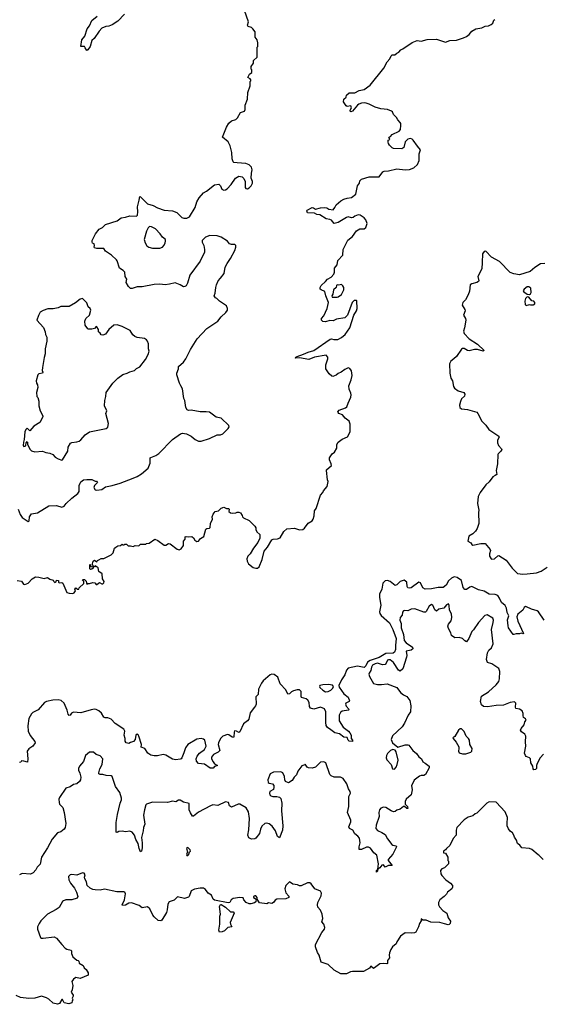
# Model space of a CAD drawing. Extents: x 2323203 to 2567568, y 883585 to 1022917.
# Tile 208 of 256: x 2505355 to 2511564, y 983652 to 995372. Entities that reach past the tile are written whole.
import ezdxf

# ---------------------------------------------------------------- set-up
doc = ezdxf.new("R2010")
doc.units = 0

msp = doc.modelspace()

# ---------------------------------------------------------------- linework, layer by layer
at = {"layer": '0CON10XD'}
for points in [[(2506604, 995436), (2506524, 995356), (2506455, 995312), (2506415, 995296), (2506379, 995291), (2506335, 995270), (2506300, 995235), (2506240, 995150), (2506216, 995125), (2506196, 995055), (2506165, 995013), (2506155, 995007), (2506136, 995036), (2506125, 995052), (2506083, 995055), (2506095, 995132), (2506131, 995175), (2506160, 995265), (2506185, 995298), (2506216, 995364), (2506276, 995415)], [(2507871, 993411), (2507923, 993486), (2507965, 993510), (2508002, 993502), (2508023, 993483), (2508039, 993445), (2508040, 993375), (2508045, 993362), (2508065, 993359), (2508085, 993369), (2508111, 993395), (2508127, 993425), (2508127, 993445), (2508112, 993485), (2508114, 993546), (2508124, 993585), (2508114, 993615), (2508085, 993645), (2508045, 993662), (2507945, 993667), (2507905, 993673), (2507895, 993682), (2507883, 993715), (2507882, 993792), (2507862, 993872), (2507835, 993920), (2507770, 993975), (2507818, 994092), (2507845, 994140), (2507875, 994170), (2507926, 994184), (2507948, 994205), (2507984, 994266), (2508030, 994285), (2508038, 994305), (2508040, 994355), (2508068, 994425), (2508072, 994505), (2508100, 994585), (2508100, 994635), (2508107, 994643), (2508107, 994657), (2508099, 994669), (2508072, 994685), (2508090, 994725), (2508118, 994745), (2508120, 994775), (2508110, 994785), (2508110, 994815), (2508140, 994855), (2508140, 994885), (2508180, 994925), (2508180, 995045), (2508190, 995055), (2508190, 995095), (2508182, 995132), (2508160, 995165), (2508157, 995227), (2508130, 995265), (2508115, 995278), (2508075, 995293), (2508068, 995305), (2508080, 995345), (2508033, 995483)], [(2505325, 988698), (2505378, 988688), (2505402, 988652), (2505415, 988648), (2505456, 988664), (2505503, 988715), (2505545, 988740), (2505585, 988737), (2505645, 988720), (2505685, 988732), (2505715, 988712), (2505755, 988700), (2505760, 988685), (2505775, 988672), (2505788, 988682), (2505795, 988700), (2505818, 988698), (2505818, 988678), (2505825, 988670), (2505855, 988672), (2505868, 988665), (2505917, 988555), (2505945, 988544), (2505989, 988541), (2506005, 988550), (2506020, 988575), (2506012, 988595), (2506025, 988610), (2506042, 988592), (2506058, 988592), (2506062, 988608), (2506118, 988662), (2506120, 988685), (2506102, 988702), (2506105, 988710), (2506125, 988710), (2506145, 988690), (2506155, 988650), (2506165, 988660), (2506185, 988660), (2506225, 988672), (2506248, 988668), (2506265, 988650), (2506275, 988650), (2506305, 988672), (2506335, 988658), (2506345, 988658), (2506355, 988668), (2506362, 988685), (2506340, 988715), (2506338, 988775), (2506298, 988805), (2506289, 988849), (2506255, 988870), (2506245, 988860), (2506230, 988860), (2506230, 988845), (2506215, 988830), (2506198, 988828), (2506190, 988835), (2506190, 988885), (2506195, 988890), (2506202, 988862), (2506230, 988860), (2506230, 988875), (2506222, 988882), (2506220, 988895), (2506230, 988925), (2506245, 988940), (2506275, 988920), (2506282, 988935), (2506297, 988943), (2506325, 988958), (2506355, 988960), (2506446, 989004), (2506467, 989025), (2506485, 989080), (2506500, 989095), (2506525, 989108), (2506555, 989112), (2506575, 989130), (2506585, 989120), (2506595, 989120), (2506605, 989130), (2506625, 989130), (2506645, 989110), (2506675, 989110), (2506705, 989100), (2506728, 989112), (2506775, 989110), (2506795, 989130), (2506855, 989130), (2506863, 989137), (2506895, 989142), (2506965, 989187), (2507001, 989171), (2507075, 989116), (2507095, 989119), (2507125, 989136), (2507145, 989133), (2507228, 989068), (2507255, 989061), (2507276, 989075), (2507304, 989115), (2507306, 989165), (2507325, 989190), (2507325, 989218), (2507335, 989222), (2507365, 989218), (2507405, 989222), (2507426, 989206), (2507440, 989175), (2507465, 989162), (2507484, 989166), (2507507, 989195), (2507548, 989222), (2507572, 989308), (2507583, 989317), (2507615, 989320), (2507622, 989328), (2507627, 989375), (2507650, 989425), (2507647, 989455), (2507658, 989485), (2507682, 989518), (2507720, 989525), (2507753, 989557), (2507785, 989568), (2507815, 989552), (2507840, 989555), (2507848, 989545), (2507845, 989520), (2507865, 989503), (2507885, 989498), (2507927, 989503), (2507945, 989512), (2507965, 989512), (2507985, 989502), (2508005, 989470), (2508008, 989455), (2508021, 989441), (2508085, 989410), (2508153, 989345), (2508166, 989325), (2508166, 989305), (2508179, 989275), (2508214, 989244), (2508215, 989200), (2508191, 989149), (2508138, 989082), (2508098, 989015), (2508071, 988985), (2508059, 988955), (2508062, 988925), (2508079, 988895), (2508133, 988853), (2508165, 988844), (2508185, 988845), (2508205, 988859), (2508241, 988945), (2508264, 989046), (2508305, 989095), (2508355, 989180), (2508372, 989189), (2508425, 989194), (2508454, 989205), (2508500, 989280), (2508535, 989312), (2508625, 989318), (2508685, 989301), (2508725, 989302), (2508745, 989319), (2508789, 989381), (2508835, 989408), (2508850, 989425), (2508859, 989465), (2508863, 989525), (2508884, 989555), (2508936, 989714), (2508962, 989745), (2508970, 989765), (2509016, 989815), (2509028, 989875), (2509020, 989895), (2509006, 990005), (2509009, 990015), (2509066, 990065), (2509064, 990085), (2509041, 990135), (2509044, 990155), (2509075, 990206), (2509104, 990225), (2509130, 990270), (2509129, 990315), (2509144, 990345), (2509192, 990378), (2509256, 990405), (2509287, 990465), (2509289, 990559), (2509276, 990595), (2509228, 990628), (2509198, 990668), (2509155, 990686), (2509144, 990695), (2509142, 990705), (2509157, 990723), (2509235, 990752), (2509248, 990765), (2509266, 990806), (2509295, 990878), (2509299, 990905), (2509297, 990927), (2509276, 990975), (2509272, 991015), (2509302, 991085), (2509314, 991135), (2509304, 991194), (2509285, 991222), (2509265, 991228), (2509225, 991208), (2509180, 991175), (2509145, 991160), (2509121, 991139), (2509084, 991124), (2509069, 991129), (2509037, 991157), (2509001, 991215), (2509000, 991265), (2509024, 991335), (2509023, 991355), (2509005, 991377), (2508865, 991357), (2508795, 991329), (2508685, 991347), (2508640, 991345), (2508642, 991355), (2508658, 991365), (2508735, 991390), (2508787, 991415), (2508855, 991435), (2509052, 991568), (2509065, 991572), (2509094, 991566), (2509140, 991565), (2509185, 991590), (2509228, 991625), (2509283, 991705), (2509332, 991855), (2509363, 991907), (2509372, 991935), (2509370, 992025), (2509365, 992030), (2509335, 992028), (2509314, 992005), (2509258, 991855), (2509226, 991824), (2509125, 991808), (2509085, 991788), (2509045, 991792), (2508995, 991776), (2508965, 991778), (2508947, 991797), (2508949, 991815), (2508974, 991846), (2509017, 991935), (2509032, 992005), (2508998, 992085), (2508988, 992138), (2508942, 992155), (2508933, 992165), (2508932, 992185), (2508945, 992208), (2508996, 992254), (2509020, 992285), (2509062, 992308), (2509095, 992342), (2509104, 992365), (2509102, 992415), (2509134, 992456), (2509143, 992505), (2509200, 992570), (2509206, 992635), (2509261, 992749), (2509318, 992792), (2509365, 992857), (2509405, 992882), (2509455, 992882), (2509475, 992900), (2509493, 992945), (2509475, 992990), (2509455, 993012), (2509406, 993046), (2509385, 993049), (2509345, 993033), (2509323, 993017), (2509305, 993014), (2509265, 993024), (2509245, 993019), (2509145, 992960), (2509098, 992948), (2509068, 992985), (2509048, 992995), (2509005, 993001), (2508928, 993048), (2508892, 993055), (2508865, 993069), (2508780, 993075), (2508772, 993095), (2508778, 993105), (2508836, 993136), (2508854, 993134), (2508875, 993118), (2508935, 993134), (2508985, 993138), (2509012, 993132), (2509036, 993116), (2509085, 993110), (2509108, 993135), (2509123, 993167), (2509176, 993214), (2509215, 993236), (2509255, 993246), (2509305, 993257), (2509355, 993295), (2509376, 993394), (2509399, 993425), (2509404, 993455), (2509423, 993475), (2509515, 993500), (2509635, 993500), (2509677, 993563), (2509695, 993570), (2509745, 993572), (2509846, 993596), (2509945, 993586), (2509995, 993588), (2510045, 993607), (2510092, 993648), (2510112, 993695), (2510111, 993775), (2510127, 993825), (2510090, 993865), (2510039, 993939), (2510025, 993950), (2510005, 993958), (2509975, 993950), (2509943, 993917), (2509928, 993852), (2509905, 993836), (2509805, 993838), (2509790, 993845), (2509755, 993880), (2509745, 993900), (2509740, 993915), (2509743, 993937), (2509760, 993945), (2509758, 993958), (2509750, 993965), (2509752, 993975), (2509768, 993982), (2509790, 994005), (2509872, 994045), (2509888, 994065), (2509892, 994112), (2509892, 994135), (2509885, 994150), (2509855, 994180), (2509839, 994209), (2509804, 994244), (2509792, 994275), (2509782, 994285), (2509733, 994303), (2509655, 994311), (2509585, 994330), (2509513, 994367), (2509480, 994380), (2509455, 994382), (2509425, 994378), (2509392, 994365), (2509375, 994353), (2509315, 994284), (2509297, 994277), (2509288, 994285), (2509288, 994295), (2509306, 994324), (2509298, 994345), (2509255, 994340), (2509240, 994345), (2509208, 994395), (2509212, 994425), (2509242, 994448), (2509247, 994475), (2509275, 994503), (2509345, 994503), (2509395, 994528), (2509455, 994541), (2509526, 994594), (2509688, 994795), (2509731, 994869), (2509760, 994905), (2509777, 994943), (2509788, 994952), (2509820, 994955), (2509846, 994974), (2509867, 994985), (2509893, 995015), (2509915, 995024), (2510025, 995101), (2510085, 995125), (2510135, 995118), (2510205, 995137), (2510315, 995140), (2510425, 995103), (2510476, 995124), (2510555, 995130), (2510637, 995155), (2510675, 995173), (2510705, 995195), (2510735, 995234), (2510785, 995264), (2510855, 995277), (2510895, 995296), (2510935, 995299), (2510968, 995315), (2510985, 995330), (2511000, 995365), (2511011, 995375)], [(2505336, 989545), (2505362, 989482), (2505385, 989448), (2505455, 989400), (2505468, 989405), (2505472, 989455), (2505495, 989492), (2505568, 989502), (2505704, 989586), (2505795, 989590), (2505855, 989570), (2505885, 989580), (2505910, 989615), (2505975, 989678), (2506049, 989731), (2506062, 989755), (2506064, 989826), (2506074, 989855), (2506085, 989873), (2506115, 989893), (2506155, 989900), (2506215, 989899), (2506255, 989878), (2506268, 989878), (2506280, 989865), (2506244, 989826), (2506238, 989805), (2506255, 989777), (2506275, 989770), (2506332, 989778), (2506375, 989810), (2506455, 989828), (2506550, 989855), (2506705, 989914), (2506755, 989934), (2506805, 989966), (2506886, 990034), (2506910, 990095), (2506910, 990155), (2506915, 990162), (2506975, 990183), (2507012, 990208), (2507175, 990376), (2507268, 990442), (2507295, 990450), (2507342, 990442), (2507398, 990415), (2507445, 990377), (2507485, 990357), (2507515, 990354), (2507615, 990387), (2507705, 990430), (2507745, 990430), (2507775, 990443), (2507838, 990505), (2507848, 990525), (2507845, 990540), (2507755, 990630), (2507692, 990642), (2507615, 990701), (2507575, 990704), (2507505, 990706), (2507395, 990723), (2507365, 990720), (2507347, 990727), (2507333, 990755), (2507319, 990839), (2507308, 990865), (2507295, 990980), (2507272, 991012), (2507258, 991045), (2507227, 991145), (2507227, 991165), (2507247, 991215), (2507246, 991244), (2507305, 991297), (2507334, 991336), (2507387, 991445), (2507468, 991572), (2507583, 991695), (2507713, 991785), (2507753, 991835), (2507807, 991885), (2507827, 991915), (2507828, 991935), (2507816, 991966), (2507735, 992022), (2507700, 992055), (2507685, 992060), (2507672, 992085), (2507682, 992115), (2507688, 992185), (2507697, 992215), (2507716, 992264), (2507747, 992295), (2507788, 992352), (2507801, 992425), (2507825, 992472), (2507865, 992528), (2507916, 992625), (2507929, 992665), (2507927, 992685), (2507915, 992696), (2507875, 992696), (2507854, 992704), (2507827, 992737), (2507755, 992785), (2507705, 992800), (2507618, 992802), (2507568, 992785), (2507529, 992745), (2507526, 992725), (2507546, 992685), (2507557, 992637), (2507557, 992603), (2507502, 992498), (2507379, 992331), (2507351, 992235), (2507336, 992205), (2507322, 992195), (2507305, 992194), (2507266, 992216), (2507205, 992239), (2507137, 992223), (2507085, 992218), (2507025, 992225), (2506955, 992219), (2506815, 992194), (2506755, 992191), (2506695, 992171), (2506675, 992171), (2506652, 992195), (2506623, 992245), (2506629, 992285), (2506609, 992315), (2506608, 992365), (2506588, 992388), (2506543, 992415), (2506515, 992501), (2506506, 992515), (2506450, 992570), (2506377, 992617), (2506355, 992647), (2506275, 992647), (2506247, 992655), (2506242, 992665), (2506246, 992686), (2506240, 992705), (2506223, 992713), (2506217, 992727), (2506219, 992745), (2506258, 992825), (2506303, 992877), (2506340, 992900), (2506377, 992933), (2506515, 992978), (2506565, 993014), (2506615, 993022), (2506665, 993036), (2506745, 993033), (2506756, 993044), (2506762, 993085), (2506756, 993145), (2506779, 993225), (2506785, 993267), (2506795, 993263), (2506875, 993182), (2506945, 993161), (2506995, 993134), (2507075, 993106), (2507175, 993097), (2507225, 993076), (2507285, 993018), (2507308, 993008), (2507345, 993008), (2507375, 993026), (2507445, 993135), (2507465, 993205), (2507490, 993250), (2507545, 993311), (2507580, 993330), (2507675, 993407), (2507725, 993414), (2507744, 993395), (2507762, 993355), (2507785, 993342), (2507805, 993346), (2507825, 993359), (2507871, 993411)], [(2506935, 992651), (2507025, 992652), (2507054, 992666), (2507073, 992687), (2507088, 992715), (2507092, 992735), (2507089, 992755), (2507056, 992785), (2507029, 992825), (2506972, 992882), (2506925, 992907), (2506901, 992909), (2506886, 992894), (2506864, 992855), (2506838, 992755), (2506847, 992715), (2506870, 992680), (2506893, 992663), (2506935, 992651)], [(2511605, 992472), (2511555, 992465), (2511485, 992422), (2511432, 992375), (2511305, 992336), (2511235, 992346), (2511195, 992364), (2511065, 992493), (2510971, 992545), (2510905, 992615), (2510885, 992614), (2510864, 992586), (2510859, 992481), (2510854, 992405), (2510810, 992315), (2510819, 992265), (2510815, 992257), (2510796, 992245), (2510735, 992228), (2510719, 992215), (2510708, 992142), (2510694, 992096), (2510663, 992037), (2510631, 992005), (2510621, 991975), (2510654, 991924), (2510656, 991905), (2510636, 991855), (2510662, 991815), (2510665, 991795), (2510651, 991705), (2510638, 991665), (2510644, 991635), (2510704, 991574), (2510805, 991510), (2510883, 991435), (2510873, 991427), (2510805, 991445), (2510767, 991447), (2510705, 991429), (2510685, 991435), (2510645, 991459), (2510625, 991458), (2510615, 991452), (2510556, 991364), (2510521, 991335), (2510485, 991306), (2510473, 991275), (2510474, 991166), (2510488, 991105), (2510505, 991073), (2510519, 991005), (2510531, 990985), (2510575, 990954), (2510643, 990933), (2510652, 990915), (2510649, 990891), (2510615, 990858), (2510602, 990828), (2510591, 990785), (2510594, 990755), (2510615, 990741), (2510685, 990734), (2510795, 990699), (2510809, 990685), (2510854, 990594), (2510905, 990546), (2510938, 990495), (2511058, 990415), (2511064, 990405), (2511042, 990365), (2511044, 990336), (2511054, 990304), (2511090, 990265), (2511092, 990255), (2511083, 990235), (2511050, 990205), (2511047, 990195), (2511044, 990085), (2511028, 990005), (2511033, 989957), (2511014, 989946), (2510985, 989930), (2510945, 989872), (2510905, 989836), (2510836, 989745), (2510814, 989695), (2510806, 989615), (2510821, 989535), (2510816, 989505), (2510819, 989375), (2510799, 989315), (2510780, 989285), (2510748, 989252), (2510701, 989225), (2510691, 989165), (2510724, 989145), (2510735, 989125), (2510748, 989118), (2510845, 989139), (2510895, 989138), (2510957, 989065), (2510960, 989055), (2510946, 989015), (2510946, 988985), (2510967, 988955), (2510975, 988950), (2511006, 988954), (2511045, 988990), (2511060, 988995), (2511145, 988939), (2511216, 988845), (2511282, 988782), (2511345, 988772), (2511395, 988778), (2511505, 988789), (2511564, 988806), (2511635, 988857)], [(2509135, 992068), (2509145, 992072), (2509185, 992103), (2509212, 992155), (2509214, 992185), (2509203, 992205), (2509185, 992220), (2509153, 992213), (2509135, 992217), (2509125, 992210), (2509123, 992185), (2509092, 992155), (2509082, 992105), (2509070, 992085), (2509075, 992070), (2509135, 992068)], [(2511425, 992103), (2511435, 992108), (2511443, 992125), (2511439, 992175), (2511415, 992194), (2511395, 992194), (2511359, 992165), (2511348, 992145), (2511354, 992134), (2511396, 992106), (2511425, 992103)], [(2505855, 990131), (2505865, 990134), (2505927, 990235), (2505932, 990285), (2505960, 990330), (2505975, 990339), (2506035, 990346), (2506065, 990356), (2506085, 990371), (2506135, 990431), (2506185, 990466), (2506385, 990506), (2506405, 990520), (2506414, 990565), (2506380, 990685), (2506392, 990715), (2506366, 990775), (2506368, 990838), (2506379, 990885), (2506383, 990935), (2506465, 991047), (2506525, 991106), (2506583, 991147), (2506635, 991164), (2506665, 991181), (2506720, 991195), (2506745, 991222), (2506785, 991242), (2506851, 991329), (2506883, 991387), (2506898, 991425), (2506887, 991455), (2506887, 991515), (2506876, 991546), (2506863, 991563), (2506839, 991579), (2506755, 991590), (2506725, 991600), (2506701, 991621), (2506672, 991672), (2506575, 991721), (2506515, 991740), (2506474, 991736), (2506415, 991686), (2506375, 991627), (2506345, 991618), (2506325, 991622), (2506312, 991642), (2506292, 991655), (2506292, 991685), (2506275, 991718), (2506265, 991720), (2506245, 991698), (2506215, 991688), (2506175, 991687), (2506165, 991692), (2506136, 991736), (2506129, 991785), (2506144, 991815), (2506186, 991855), (2506201, 991915), (2506193, 991935), (2506170, 991955), (2506153, 992003), (2506102, 992052), (2506075, 992047), (2506018, 992002), (2505945, 991960), (2505845, 991959), (2505815, 991944), (2505755, 991930), (2505689, 991931), (2505635, 991912), (2505601, 991889), (2505578, 991852), (2505560, 991795), (2505637, 991707), (2505657, 991657), (2505662, 991625), (2505680, 991595), (2505678, 991545), (2505658, 991455), (2505660, 991395), (2505647, 991353), (2505626, 991234), (2505624, 991195), (2505632, 991175), (2505628, 991165), (2505585, 991156), (2505572, 991145), (2505550, 991075), (2505554, 991044), (2505567, 991025), (2505572, 990995), (2505557, 990935), (2505560, 990885), (2505570, 990875), (2505583, 990833), (2505583, 990775), (2505600, 990715), (2505632, 990655), (2505632, 990645), (2505594, 990576), (2505522, 990535), (2505475, 990480), (2505445, 990510), (2505427, 990495), (2505416, 990465), (2505410, 990375), (2505400, 990345), (2505398, 990305), (2505405, 990292), (2505420, 990295), (2505428, 990305), (2505433, 990337), (2505445, 990350), (2505450, 990345), (2505450, 990315), (2505482, 990255), (2505495, 990242), (2505535, 990228), (2505625, 990237), (2505665, 990222), (2505715, 990214), (2505748, 990195), (2505776, 990166), (2505814, 990144), (2505855, 990131)], [(2511385, 991972), (2511425, 991982), (2511435, 991978), (2511465, 991980), (2511485, 991990), (2511488, 992005), (2511475, 992020), (2511450, 992025), (2511415, 992068), (2511395, 992072), (2511376, 992054), (2511369, 992021), (2511373, 991983), (2511385, 991972)], [(2511168, 988158), (2511163, 988227), (2511176, 988275), (2511158, 988315), (2511149, 988369), (2511135, 988398), (2511089, 988435), (2511068, 988485), (2511045, 988518), (2511015, 988532), (2510945, 988536), (2510885, 988571), (2510815, 988584), (2510735, 988624), (2510715, 988618), (2510675, 988589), (2510655, 988588), (2510634, 988614), (2510615, 988696), (2510563, 988733), (2510525, 988739), (2510495, 988723), (2510458, 988692), (2510430, 988640), (2510395, 988613), (2510335, 988614), (2510255, 988596), (2510183, 988593), (2510155, 988609), (2510125, 988669), (2510105, 988678), (2510015, 988611), (2509995, 988604), (2509975, 988610), (2509966, 988625), (2509964, 988675), (2509931, 988701), (2509885, 988686), (2509845, 988644), (2509825, 988637), (2509763, 988683), (2509735, 988696), (2509705, 988691), (2509679, 988665), (2509666, 988595), (2509639, 988535), (2509638, 988495), (2509652, 988405), (2509636, 988325), (2509642, 988302), (2509659, 988279), (2509755, 988191), (2509795, 988112), (2509836, 988005), (2509827, 987923), (2509828, 987875), (2509817, 987845), (2509799, 987831), (2509715, 987828), (2509635, 987781), (2509525, 987745), (2509495, 987725), (2509475, 987681), (2509455, 987662), (2509375, 987676), (2509265, 987655), (2509245, 987628), (2509225, 987575), (2509186, 987515), (2509153, 987445), (2509157, 987427), (2509215, 987346), (2509266, 987306), (2509280, 987265), (2509278, 987255), (2509238, 987235), (2509234, 987225), (2509241, 987201), (2509277, 987163), (2509270, 987155), (2509195, 987141), (2509172, 987125), (2509156, 987095), (2509156, 987026), (2509205, 986949), (2509268, 986905), (2509284, 986885), (2509299, 986855), (2509302, 986815), (2509318, 986795), (2509315, 986780), (2509275, 986783), (2509263, 986795), (2509255, 986828), (2509215, 986833), (2509160, 986870), (2509105, 986882), (2509060, 986920), (2509018, 986948), (2509005, 986972), (2508998, 987005), (2508998, 987135), (2508985, 987169), (2508935, 987189), (2508855, 987166), (2508817, 987177), (2508805, 987195), (2508799, 987245), (2508784, 987274), (2508767, 987287), (2508709, 987305), (2508704, 987315), (2508706, 987375), (2508687, 987397), (2508657, 987397), (2508616, 987385), (2508589, 987371), (2508565, 987348), (2508545, 987345), (2508522, 987395), (2508456, 987465), (2508427, 987547), (2508385, 987579), (2508355, 987583), (2508335, 987572), (2508255, 987502), (2508232, 987475), (2508199, 987405), (2508195, 987340), (2508165, 987310), (2508171, 987225), (2508164, 987205), (2508150, 987190), (2508097, 987123), (2508081, 987045), (2508065, 987025), (2508021, 986989), (2507975, 986894), (2507965, 986888), (2507935, 986904), (2507913, 986907), (2507907, 986893), (2507906, 986835), (2507901, 986829), (2507885, 986831), (2507845, 986860), (2507828, 986862), (2507775, 986843), (2507747, 986815), (2507720, 986765), (2507716, 986745), (2507739, 986675), (2507716, 986655), (2507661, 986625), (2507640, 986595), (2507640, 986575), (2507657, 986537), (2507675, 986516), (2507708, 986495), (2507675, 986482), (2507658, 986462), (2507623, 986463), (2507555, 986510), (2507485, 986519), (2507459, 986545), (2507456, 986575), (2507466, 986605), (2507495, 986642), (2507554, 986685), (2507573, 986725), (2507558, 986798), (2507545, 986808), (2507515, 986814), (2507465, 986810), (2507356, 986745), (2507327, 986705), (2507309, 986645), (2507284, 986586), (2507276, 986574), (2507265, 986570), (2507215, 986564), (2507175, 986571), (2507095, 986616), (2507065, 986624), (2506995, 986610), (2506955, 986610), (2506915, 986619), (2506880, 986640), (2506845, 986696), (2506802, 986712), (2506804, 986745), (2506775, 986842), (2506765, 986859), (2506754, 986866), (2506737, 986855), (2506728, 986805), (2506711, 986779), (2506675, 986770), (2506655, 986757), (2506623, 986763), (2506612, 986785), (2506611, 986815), (2506597, 986855), (2506606, 986905), (2506595, 986927), (2506493, 986995), (2506445, 987047), (2506405, 987063), (2506373, 987063), (2506355, 987070), (2506329, 987119), (2506297, 987147), (2506265, 987162), (2506245, 987165), (2506205, 987159), (2506085, 987122), (2505995, 987131), (2505974, 987116), (2505955, 987093), (2505945, 987091), (2505932, 987105), (2505922, 987152), (2505885, 987235), (2505849, 987269), (2505815, 987277), (2505749, 987271), (2505675, 987257), (2505651, 987245), (2505574, 987156), (2505513, 987127), (2505495, 987111), (2505464, 987055), (2505451, 986965), (2505456, 986905), (2505481, 986851), (2505535, 986782), (2505541, 986765), (2505511, 986725), (2505466, 986694), (2505444, 986666), (2505451, 986575), (2505447, 986533), (2505406, 986546), (2505375, 986550), (2505370, 986535), (2505355, 986530)], [(2511589, 986631), (2511550, 986585), (2511513, 986517), (2511506, 986495), (2511505, 986460), (2511495, 986447), (2511475, 986444), (2511466, 986456), (2511461, 986485), (2511439, 986525), (2511436, 986575), (2511425, 986586), (2511385, 986603), (2511374, 986615), (2511365, 986640), (2511378, 986725), (2511374, 986775), (2511380, 986845), (2511367, 986867), (2511329, 986895), (2511318, 986915), (2511324, 986935), (2511360, 986980), (2511369, 987015), (2511382, 987035), (2511375, 987052), (2511351, 987065), (2511348, 987088), (2511349, 987115), (2511337, 987145), (2511305, 987164), (2511262, 987175), (2511257, 987187), (2511259, 987235), (2511245, 987251), (2511195, 987244), (2511115, 987212), (2511025, 987209), (2510925, 987192), (2510875, 987196), (2510850, 987215), (2510842, 987255), (2510850, 987320), (2510935, 987370), (2511027, 987453), (2511057, 987493), (2511068, 987525), (2511070, 987615), (2511059, 987649), (2510974, 987704), (2510922, 987722), (2510911, 987755), (2510923, 987837), (2510941, 987869), (2510972, 987895), (2510989, 987941), (2510969, 988115), (2510991, 988195), (2510994, 988225), (2510985, 988250), (2510919, 988289), (2510891, 988279), (2510815, 988196), (2510755, 988109), (2510735, 988090), (2510701, 988005), (2510675, 987968), (2510655, 987977), (2510626, 988006), (2510585, 988020), (2510535, 988013), (2510495, 988042), (2510488, 988075), (2510459, 988125), (2510452, 988155), (2510458, 988175), (2510489, 988215), (2510499, 988255), (2510495, 988298), (2510470, 988345), (2510468, 988398), (2510458, 988418), (2510435, 988409), (2510402, 988368), (2510345, 988357), (2510315, 988333), (2510295, 988349), (2510272, 988402), (2510255, 988412), (2510228, 988392), (2510195, 988327), (2510185, 988318), (2510165, 988319), (2510059, 988359), (2510015, 988354), (2509976, 988336), (2509935, 988341), (2509924, 988335), (2509912, 988318), (2509906, 988285), (2509884, 988255), (2509879, 988225), (2509895, 988185), (2509894, 988135), (2509924, 988055), (2509932, 987982), (2509955, 987954), (2510032, 987905), (2510036, 987885), (2510014, 987866), (2509956, 987854), (2509964, 987805), (2509961, 987785), (2509915, 987645), (2509885, 987617), (2509865, 987629), (2509805, 987722), (2509765, 987751), (2509745, 987753), (2509733, 987747), (2509719, 987711), (2509704, 987696), (2509674, 987694), (2509615, 987711), (2509588, 987705), (2509555, 987687), (2509543, 987665), (2509535, 987625), (2509514, 987595), (2509512, 987582), (2509520, 987555), (2509565, 987469), (2509615, 987457), (2509661, 987459), (2509728, 987465), (2509845, 987424), (2509889, 987365), (2509925, 987336), (2509965, 987314), (2509997, 987267), (2510011, 987205), (2510008, 987132), (2509981, 987095), (2509935, 986997), (2509908, 986955), (2509794, 986846), (2509778, 986805), (2509793, 986763), (2509855, 986712), (2509945, 986740), (2509975, 986741), (2509986, 986736), (2510033, 986675), (2510078, 986638), (2510107, 986597), (2510138, 986575), (2510155, 986538), (2510183, 986523), (2510230, 986485), (2510231, 986465), (2510185, 986387), (2510164, 986376), (2510135, 986374), (2510114, 986366), (2510051, 986319), (2510034, 986286), (2510017, 986255), (2510028, 986205), (2510016, 986145), (2509957, 986093), (2509942, 986065), (2509944, 986034), (2509970, 986005), (2509976, 985984), (2509965, 985983), (2509936, 986006), (2509925, 986008), (2509885, 985976), (2509846, 985964), (2509825, 985947), (2509806, 985944), (2509775, 985956), (2509714, 985994), (2509685, 986000), (2509655, 985987), (2509637, 985965), (2509631, 985935), (2509633, 985887), (2509597, 985785), (2509596, 985745), (2509615, 985719), (2509665, 985698), (2509705, 985672), (2509732, 985622), (2509785, 985555), (2509797, 985547), (2509835, 985537), (2509840, 985525), (2509795, 985439), (2509740, 985375), (2509741, 985365), (2509788, 985305), (2509745, 985306), (2509705, 985284), (2509685, 985311), (2509665, 985307), (2509641, 985275), (2509620, 985260), (2509615, 985238), (2509604, 985224), (2509604, 985245), (2509618, 985262), (2509627, 985325), (2509605, 985426), (2509569, 985455), (2509529, 985509), (2509505, 985521), (2509485, 985524), (2509425, 985496), (2509396, 985496), (2509394, 985525), (2509406, 985576), (2509399, 985629), (2509382, 985655), (2509343, 985683), (2509320, 985725), (2509282, 985745), (2509274, 985765), (2509296, 985825), (2509297, 985845), (2509256, 985935), (2509272, 986005), (2509272, 986125), (2509293, 986165), (2509289, 986185), (2509268, 986215), (2509248, 986275), (2509205, 986341), (2509175, 986355), (2509100, 986355), (2509062, 986372), (2509048, 986388)], [(2511596, 988226), (2511532, 988322), (2511514, 988334), (2511449, 988355), (2511386, 988384), (2511375, 988386), (2511358, 988375), (2511345, 988342), (2511286, 988295), (2511271, 988265), (2511284, 988214), (2511350, 988065), (2511345, 988060), (2511325, 988068), (2511305, 988060), (2511265, 988062), (2511238, 988052), (2511228, 988055), (2511175, 988132), (2511168, 988158)], [(2508995, 987372), (2509025, 987374), (2509059, 987391), (2509084, 987415), (2509091, 987435), (2509080, 987450), (2509029, 987459), (2508965, 987455), (2508926, 987445), (2508923, 987435), (2508929, 987425), (2508965, 987390), (2508995, 987372)], [(2510625, 986632), (2510665, 986633), (2510726, 986654), (2510738, 986665), (2510740, 986695), (2510713, 986745), (2510709, 986795), (2510699, 986815), (2510671, 986845), (2510645, 986900), (2510615, 986930), (2510598, 986932), (2510580, 986915), (2510535, 986840), (2510512, 986825), (2510513, 986815), (2510551, 986771), (2510581, 986715), (2510584, 986695), (2510577, 986665), (2510587, 986647), (2510625, 986632)], [(2509048, 986388), (2508998, 986525), (2508975, 986539), (2508937, 986533), (2508875, 986476), (2508835, 986462), (2508792, 986465), (2508778, 986475), (2508755, 986510), (2508748, 986502), (2508715, 986490), (2508664, 986426), (2508650, 986385), (2508623, 986357), (2508600, 986315), (2508555, 986288), (2508518, 986305), (2508510, 986325), (2508508, 986365), (2508486, 986406), (2508465, 986418), (2508375, 986417), (2508338, 986395), (2508308, 986325), (2508313, 986293), (2508323, 986283), (2508365, 986278), (2508382, 986255), (2508382, 986235), (2508375, 986210), (2508332, 986185), (2508329, 986165), (2508334, 986145), (2508345, 986134), (2508370, 986125), (2508415, 986126), (2508447, 986117), (2508462, 986102), (2508474, 986045), (2508473, 985955), (2508489, 985775), (2508483, 985725), (2508447, 985635), (2508425, 985648), (2508400, 985715), (2508361, 985771), (2508325, 985801), (2508295, 985810), (2508274, 985805), (2508239, 985771), (2508221, 985735), (2508209, 985685), (2508165, 985628), (2508155, 985621), (2508115, 985619), (2508082, 985632), (2508069, 985665), (2508082, 985728), (2508092, 985865), (2508077, 985945), (2508051, 985991), (2507975, 986034), (2507954, 986036), (2507875, 986000), (2507854, 986014), (2507839, 986055), (2507805, 986064), (2507715, 986019), (2507655, 986025), (2507625, 986016), (2507482, 985938), (2507425, 985891), (2507412, 985892), (2507390, 985930), (2507373, 985967), (2507372, 986042), (2507305, 986060), (2507265, 986083), (2507245, 986080), (2507215, 986063), (2507175, 986069), (2507115, 986054), (2506935, 986059), (2506866, 986035), (2506858, 986025), (2506839, 985965), (2506829, 985905), (2506843, 985795), (2506829, 985755), (2506826, 985716), (2506806, 985636), (2506814, 985575), (2506814, 985516), (2506807, 985473), (2506795, 985467), (2506776, 985505), (2506765, 985565), (2506739, 985615), (2506721, 985665), (2506695, 985700), (2506665, 985711), (2506615, 985704), (2506575, 985714), (2506535, 985710), (2506515, 985698), (2506505, 985702), (2506504, 985816), (2506520, 985910), (2506551, 986045), (2506568, 986085), (2506568, 986105), (2506546, 986175), (2506496, 986245), (2506456, 986365), (2506445, 986371), (2506385, 986374), (2506345, 986387), (2506315, 986386), (2506298, 986395), (2506296, 986406), (2506310, 986455), (2506337, 986505), (2506343, 986573), (2506315, 986608), (2506264, 986624), (2506235, 986652), (2506188, 986652), (2506138, 986615), (2506116, 986544), (2506068, 986485), (2506055, 986460), (2506055, 986440), (2506071, 986405), (2506082, 986355), (2506079, 986325), (2506069, 986305), (2506035, 986278), (2505995, 986269), (2505955, 986240), (2505905, 986226), (2505829, 986115), (2505823, 986095), (2505824, 986055), (2505830, 986035), (2505868, 985995), (2505886, 985935), (2505903, 985805), (2505896, 985755), (2505886, 985735), (2505846, 985704), (2505805, 985693), (2505741, 985619), (2505688, 985515), (2505616, 985405), (2505600, 985320), (2505563, 985285), (2505547, 985253), (2505515, 985216), (2505485, 985201), (2505385, 985211), (2505354, 985195)], [(2509815, 986451), (2509835, 986474), (2509850, 986505), (2509859, 986559), (2509838, 986658), (2509825, 986677), (2509795, 986684), (2509768, 986672), (2509733, 986637), (2509720, 986615), (2509716, 986585), (2509725, 986562), (2509776, 986505), (2509794, 986455), (2509815, 986451)], [(2511586, 985376), (2511540, 985425), (2511525, 985430), (2511450, 985495), (2511425, 985508), (2511333, 985513), (2511310, 985545), (2511280, 985565), (2511267, 985607), (2511243, 985643), (2511237, 985667), (2511220, 985695), (2511194, 985714), (2511172, 985742), (2511157, 985777), (2511157, 985803), (2511162, 985875), (2511133, 985943), (2511025, 986060), (2510945, 986062), (2510915, 986048), (2510795, 985928), (2510775, 985920), (2510748, 985895), (2510695, 985881), (2510645, 985849), (2510557, 985755), (2510549, 985725), (2510551, 985665), (2510513, 985625), (2510476, 985544), (2510434, 985506), (2510425, 985490), (2510400, 985475), (2510400, 985455), (2510425, 985450), (2510450, 985405), (2510450, 985365), (2510460, 985355), (2510458, 985325), (2510429, 985291), (2510410, 985275), (2510380, 985265), (2510362, 985245), (2510367, 985205), (2510378, 985185), (2510428, 985135), (2510482, 985095), (2510508, 985065), (2510508, 985045), (2510498, 985025), (2510448, 984985), (2510435, 984962), (2510408, 984935), (2510356, 984894), (2510339, 984865), (2510340, 984835), (2510351, 984811), (2510390, 984770), (2510438, 984735), (2510455, 984682), (2510481, 984641), (2510480, 984615), (2510467, 984603), (2510455, 984599), (2510410, 984610), (2510355, 984627), (2510249, 984629), (2510195, 984652), (2510153, 984653), (2510132, 984668), (2510132, 984645), (2510113, 984615), (2510102, 984575), (2510069, 984511), (2510055, 984502), (2510015, 984498), (2509945, 984502), (2509887, 984463), (2509844, 984396), (2509835, 984370), (2509794, 984336), (2509773, 984305), (2509758, 984265), (2509753, 984235), (2509758, 984205), (2509733, 984175), (2509733, 984137), (2509725, 984132), (2509685, 984139), (2509640, 984135), (2509580, 984085), (2509565, 984080), (2509533, 984107), (2509517, 984083), (2509449, 984041), (2509315, 984042), (2509292, 984038), (2509245, 984016), (2509176, 984016), (2509098, 984058), (2509025, 984127), (2508944, 984154), (2508918, 984238), (2508900, 984270), (2508876, 984335), (2508878, 984365), (2508952, 984505), (2508984, 984545), (2508989, 984565), (2508974, 984605), (2508950, 984635), (2508963, 984675), (2508957, 984725), (2508934, 984774), (2508905, 984810), (2508898, 984835), (2508902, 984865), (2508942, 984945), (2508946, 984976), (2508935, 984998), (2508870, 985025), (2508825, 985088), (2508807, 985097), (2508781, 985099), (2508705, 985062), (2508685, 985062), (2508663, 985073), (2508605, 985082), (2508565, 985109), (2508522, 985065), (2508512, 985025), (2508525, 984978), (2508558, 984938), (2508560, 984925), (2508525, 984909), (2508415, 984902), (2508398, 984892), (2508375, 984862), (2508355, 984852), (2508315, 984858), (2508295, 984848), (2508208, 984858), (2508180, 984905), (2508180, 984925), (2508165, 984942), (2508155, 984942), (2508140, 984935), (2508140, 984925), (2508170, 984905), (2508165, 984870), (2508152, 984858), (2508105, 984847), (2508085, 984849), (2508052, 984862), (2508023, 984895), (2508015, 984920)], [(2507355, 985422), (2507372, 985445), (2507372, 985458), (2507388, 985475), (2507385, 985490), (2507355, 985518), (2507342, 985505), (2507352, 985465), (2507340, 985435), (2507344, 985424), (2507355, 985422)], [(2508015, 984920), (2507975, 984923), (2507895, 984913), (2507874, 984896), (2507856, 984864), (2507835, 984858), (2507675, 984890), (2507657, 984905), (2507640, 984950), (2507599, 984975), (2507565, 985019), (2507545, 985034), (2507505, 985036), (2507435, 985024), (2507395, 985002), (2507374, 984936), (2507363, 984927), (2507315, 984910), (2507235, 984930), (2507195, 984890), (2507135, 984873), (2507117, 984845), (2507112, 984775), (2507102, 984745), (2507047, 984653), (2507035, 984644), (2507005, 984651), (2506954, 984695), (2506939, 984715), (2506905, 984789), (2506875, 984812), (2506815, 984802), (2506779, 984829), (2506685, 984859), (2506655, 984856), (2506615, 984832), (2506578, 984828), (2506574, 984835), (2506602, 984895), (2506616, 984966), (2506608, 984985), (2506595, 984992), (2506511, 984991), (2506365, 985021), (2506315, 985012), (2506254, 985014), (2506225, 985019), (2506194, 985034), (2506160, 985065), (2506150, 985110), (2506131, 985145), (2506128, 985165), (2506136, 985195), (2506123, 985213), (2506102, 985215), (2506035, 985189), (2505975, 985196), (2505955, 985192), (2505938, 985172), (2505939, 985135), (2505959, 985095), (2506008, 985035), (2506031, 984985), (2506046, 984935), (2506038, 984915), (2505976, 984894), (2505905, 984896), (2505875, 984884), (2505864, 984875), (2505825, 984804), (2505791, 984779), (2505686, 984724), (2505606, 984644), (2505586, 984614), (2505569, 984575), (2505569, 984545), (2505605, 984447), (2505615, 984439), (2505635, 984439), (2505765, 984454), (2505795, 984440), (2505855, 984362), (2505895, 984322), (2505915, 984310), (2505968, 984298), (2505974, 984285), (2505971, 984255), (2505986, 984216), (2506035, 984178), (2506050, 984175), (2506060, 984165), (2506065, 984143), (2506112, 984115), (2506122, 984085), (2506145, 984068), (2506170, 984025), (2506172, 983998), (2506075, 983958), (2506025, 983973), (2505995, 983952), (2505977, 983925), (2505987, 983875), (2505980, 983825), (2505967, 983795), (2505992, 983762), (2505992, 983748), (2505980, 983725), (2505982, 983712), (2505990, 983705), (2505980, 983695), (2505975, 983670), (2505942, 983658), (2505885, 983670), (2505865, 983710), (2505855, 983708), (2505828, 983662), (2505805, 983652), (2505755, 983664), (2505703, 983713), (2505675, 983730), (2505615, 983748), (2505535, 983727), (2505465, 983720), (2505365, 983732), (2505315, 983757)], [(2507735, 984510), (2507727, 984535), (2507739, 984605), (2507739, 984701), (2507747, 984725), (2507733, 984815), (2507745, 984840), (2507755, 984842), (2507805, 984810), (2507865, 984752), (2507895, 984752), (2507907, 984735), (2507861, 984625), (2507864, 984604), (2507880, 984575), (2507832, 984568), (2507795, 984526), (2507765, 984514), (2507735, 984510)]]:
    msp.add_lwpolyline(points, dxfattribs=at)

doc.saveas('drawing.dxf')
